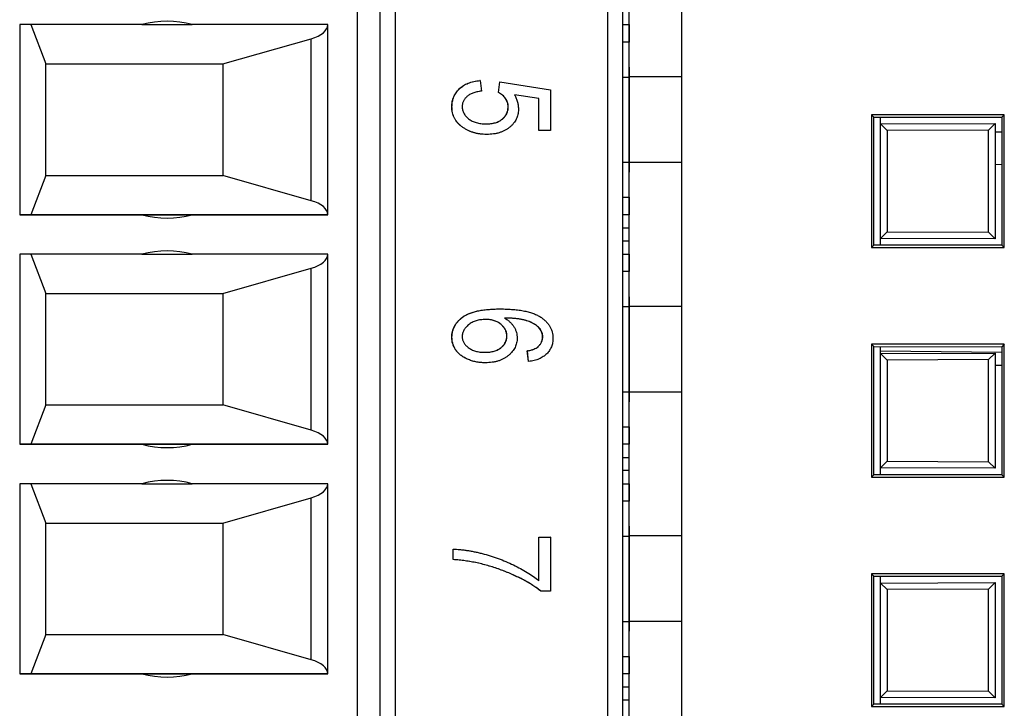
# Model space of a CAD drawing. Header units: millimetres. Extents: x 0 to 840, y 0 to 594.
# Tile 54 of 77: x 387 to 402, y 354 to 365. Entities that reach past the tile are written whole.
import ezdxf

# ---------------------------------------------------------------- set-up
doc = ezdxf.new("R2010")
doc.units = ezdxf.units.MM
doc.header["$LTSCALE"] = 2
doc.linetypes.add('SLD-Solid', pattern=[0])

msp = doc.modelspace()

# ---------------------------------------------------------------- linework, layer by layer
at = {"color": 7, "linetype": 'SLD-Solid', "lineweight": 25}
for p, q in [((391.844, 378.86), (391.844, 343.86)), ((392.194, 343.86), (392.194, 378.86)), ((392.427, 343.86), (392.427, 378.86)), ((395.661, 378.86), (395.661, 343.86)), ((395.894, 343.86), (395.894, 378.86)), ((395.994, 363.764), (395.994, 365.956)), ((396.794, 363.764), (396.794, 365.956)), ((395.994, 364.56), (395.994, 364.76)), ((388.56, 364.56), (386.694, 364.56)), ((386.694, 364.56), (386.694, 361.66)), ((386.864, 364.56), (387.094, 363.96)), ((388.56, 364.56), (389.328, 364.56)), ((391.394, 364.56), (389.328, 364.56)), ((391.394, 361.66), (391.394, 364.56)), ((391.394, 361.66), (391.394, 364.56)), ((395.894, 364.56), (395.994, 364.56)), ((395.994, 364.56), (395.994, 364.293)), ((389.794, 363.96), (391.143, 364.345)), ((391.143, 361.875), (391.143, 364.345)), ((395.994, 364.293), (395.894, 364.293)), ((395.994, 363.76), (395.994, 364.293)), ((387.094, 362.26), (387.094, 363.96)), ((387.094, 363.96), (389.794, 363.96)), ((389.794, 363.96), (389.794, 362.26)), ((395.994, 363.76), (395.994, 363.91)), ((395.994, 363.91), (395.994, 362.31)), ((393.718, 363.706), (393.716, 363.706)), ((393.718, 363.706), (393.738, 363.546)), ((395.894, 363.76), (395.994, 363.76)), ((395.994, 362.456), (395.994, 363.764)), ((396.794, 363.764), (395.994, 363.764)), ((396.794, 362.456), (396.794, 363.764)), ((393.997, 363.526), (394.019, 363.686)), ((393.999, 363.526), (394.022, 363.686)), ((394.022, 363.686), (394.019, 363.686)), ((394.022, 363.686), (394.791, 363.566)), ((394.791, 363.566), (394.791, 362.946)), ((393.999, 363.526), (393.997, 363.526)), ((394.613, 363.432), (394.245, 363.49)), ((394.616, 363.432), (394.245, 363.49)), ((394.613, 362.946), (394.613, 363.432)), ((394.616, 363.432), (394.613, 363.432)), ((394.616, 362.946), (394.616, 363.432)), ((393.289, 363.309), (393.287, 363.309)), ((394.147, 363.306), (394.145, 363.306)), ((399.69, 363.186), (399.69, 361.16)), ((401.717, 363.186), (399.69, 363.186)), ((399.69, 363.186), (399.726, 363.15)), ((399.726, 363.15), (401.68, 363.149)), ((399.726, 361.196), (399.726, 363.15)), ((399.828, 363.045), (399.828, 363.15)), ((401.717, 363.186), (401.68, 363.149)), ((401.68, 363.149), (401.68, 361.197)), ((401.717, 361.16), (401.717, 363.186)), ((399.828, 363.045), (401.578, 363.051)), ((399.828, 363.045), (399.928, 362.945)), ((399.828, 361.301), (399.828, 363.045)), ((401.478, 362.951), (399.928, 362.945)), ((401.578, 363.051), (401.478, 362.951)), ((401.478, 361.395), (401.478, 362.951)), ((401.578, 363.051), (401.578, 361.295)), ((393.82, 362.886), (393.818, 362.886)), ((394.616, 362.946), (394.613, 362.946)), ((394.791, 362.946), (394.616, 362.946)), ((399.928, 362.945), (399.928, 361.401)), ((395.894, 362.46), (395.994, 362.46)), ((395.994, 361.927), (395.994, 362.46)), ((395.994, 362.31), (395.994, 362.46)), ((395.994, 360.264), (395.994, 362.456)), ((396.794, 362.456), (395.994, 362.456)), ((396.794, 360.264), (396.794, 362.456)), ((401.68, 362.424), (401.578, 362.426)), ((387.094, 362.26), (386.864, 361.66)), ((387.094, 362.26), (389.794, 362.26)), ((391.143, 361.875), (389.794, 362.26)), ((395.894, 361.927), (395.994, 361.927)), ((395.994, 361.927), (395.994, 361.66)), ((386.694, 361.66), (388.56, 361.66)), ((386.864, 361.66), (386.694, 361.66)), ((391.394, 361.66), (386.864, 361.66)), ((388.56, 361.66), (389.328, 361.66)), ((389.328, 361.66), (391.394, 361.66)), ((391.394, 361.66), (391.394, 361.66)), ((395.994, 361.66), (395.894, 361.66)), ((395.994, 361.46), (395.994, 361.66)), ((395.894, 361.46), (395.994, 361.46)), ((395.994, 361.26), (395.994, 361.46)), ((399.928, 361.401), (399.828, 361.301)), ((401.578, 361.295), (399.828, 361.301)), ((399.828, 361.196), (399.828, 361.301)), ((399.928, 361.401), (401.478, 361.395)), ((401.478, 361.395), (401.578, 361.295)), ((395.994, 361.26), (395.894, 361.26)), ((395.994, 361.06), (395.994, 361.26)), ((399.69, 361.16), (399.726, 361.196)), ((399.69, 361.16), (401.717, 361.16)), ((401.68, 361.197), (399.726, 361.196)), ((401.717, 361.16), (401.68, 361.197)), ((388.56, 361.06), (386.694, 361.06)), ((386.694, 361.06), (386.694, 358.16)), ((386.864, 361.06), (387.094, 360.46)), ((388.56, 361.06), (389.328, 361.06)), ((391.394, 361.06), (389.328, 361.06)), ((391.394, 358.16), (391.394, 361.06)), ((395.894, 361.06), (395.994, 361.06)), ((395.994, 361.06), (395.994, 360.793)), ((389.794, 360.46), (391.143, 360.845)), ((391.143, 358.375), (391.143, 360.845)), ((395.994, 360.793), (395.894, 360.793)), ((395.994, 360.26), (395.994, 360.793)), ((387.094, 358.76), (387.094, 360.46)), ((387.094, 360.46), (389.794, 360.46)), ((389.794, 360.46), (389.794, 358.76)), ((395.994, 360.26), (395.994, 360.41)), ((395.994, 360.41), (395.994, 358.81)), ((395.894, 360.26), (395.994, 360.26)), ((395.994, 358.956), (395.994, 360.264)), ((396.794, 360.264), (395.994, 360.264)), ((396.794, 358.956), (396.794, 360.264)), ((394.021, 360.224), (394.019, 360.224)), ((394.51, 360.014), (394.508, 360.014)), ((393.289, 359.792), (393.287, 359.792)), ((394.128, 359.811), (394.126, 359.811)), ((394.674, 359.798), (394.672, 359.798)), ((394.603, 359.649), (394.601, 359.649)), ((399.69, 359.686), (399.69, 357.66)), ((401.717, 359.686), (399.69, 359.686)), ((399.69, 359.686), (399.726, 359.65)), ((399.726, 357.696), (399.726, 359.65)), ((399.726, 359.65), (401.68, 359.649)), ((399.828, 359.545), (399.828, 359.65)), ((401.717, 359.686), (401.68, 359.649)), ((401.68, 359.649), (401.68, 357.697)), ((401.717, 357.66), (401.717, 359.686)), ((394.457, 359.424), (394.438, 359.584)), ((394.44, 359.584), (394.438, 359.584)), ((394.459, 359.424), (394.44, 359.584)), ((401.68, 359.562), (399.828, 359.578)), ((399.828, 359.545), (401.578, 359.551)), ((399.828, 359.545), (399.928, 359.445)), ((399.828, 357.801), (399.828, 359.545)), ((401.578, 359.551), (401.478, 359.451)), ((401.578, 359.551), (401.578, 357.795)), ((393.799, 359.404), (393.797, 359.404)), ((394.459, 359.424), (394.457, 359.424)), ((401.478, 359.451), (399.928, 359.445)), ((399.928, 359.445), (399.928, 357.901)), ((401.478, 357.895), (401.478, 359.451)), ((395.894, 358.96), (395.994, 358.96)), ((395.994, 358.427), (395.994, 358.96)), ((395.994, 358.81), (395.994, 358.96)), ((395.994, 356.764), (395.994, 358.956)), ((396.794, 358.956), (395.994, 358.956)), ((396.794, 356.764), (396.794, 358.956)), ((387.094, 358.76), (386.864, 358.16)), ((387.094, 358.76), (389.794, 358.76)), ((391.143, 358.375), (389.794, 358.76)), ((395.894, 358.427), (395.994, 358.427)), ((395.994, 358.427), (395.994, 358.16)), ((386.694, 358.16), (388.56, 358.16)), ((386.864, 358.16), (386.694, 358.16)), ((391.394, 358.16), (386.864, 358.16)), ((388.56, 358.16), (389.328, 358.16)), ((389.328, 358.16), (391.394, 358.16)), ((395.994, 358.16), (395.894, 358.16)), ((395.994, 357.96), (395.994, 358.16)), ((395.894, 357.96), (395.994, 357.96)), ((395.994, 357.76), (395.994, 357.96)), ((399.928, 357.901), (399.828, 357.801)), ((399.928, 357.901), (401.478, 357.895)), ((401.478, 357.895), (401.578, 357.795)), ((395.994, 357.76), (395.894, 357.76)), ((395.994, 357.56), (395.994, 357.76)), ((399.69, 357.66), (399.726, 357.696)), ((401.68, 357.697), (399.726, 357.696)), ((401.578, 357.795), (399.828, 357.801)), ((399.828, 357.696), (399.828, 357.801)), ((401.717, 357.66), (401.68, 357.697)), ((388.56, 357.56), (386.694, 357.56)), ((386.694, 357.56), (386.694, 354.66)), ((386.864, 357.56), (387.094, 356.96)), ((388.56, 357.56), (389.328, 357.56)), ((391.394, 357.56), (389.328, 357.56)), ((391.394, 354.66), (391.394, 357.56)), ((395.894, 357.56), (395.994, 357.56)), ((395.994, 357.56), (395.994, 357.293)), ((399.69, 357.66), (401.717, 357.66)), ((389.794, 356.96), (391.143, 357.345)), ((391.143, 354.875), (391.143, 357.345)), ((395.994, 357.293), (395.894, 357.293)), ((395.994, 356.76), (395.994, 357.293)), ((387.094, 355.26), (387.094, 356.96)), ((387.094, 356.96), (389.794, 356.96)), ((389.794, 356.96), (389.794, 355.26)), ((395.994, 356.76), (395.994, 356.91)), ((395.994, 356.91), (395.994, 355.31)), ((394.613, 356.742), (394.789, 356.742)), ((394.613, 356.081), (394.613, 356.742)), ((394.616, 356.742), (394.613, 356.742)), ((394.616, 356.742), (394.791, 356.742)), ((394.616, 356.081), (394.616, 356.742)), ((394.791, 356.742), (394.789, 356.742)), ((394.791, 356.742), (394.791, 355.921)), ((395.894, 356.76), (395.994, 356.76)), ((395.994, 355.456), (395.994, 356.764)), ((396.794, 356.764), (395.994, 356.764)), ((396.794, 355.456), (396.794, 356.764)), ((393.306, 356.402), (393.306, 356.562)), ((393.309, 356.562), (393.306, 356.562)), ((393.309, 356.402), (393.309, 356.562)), ((393.309, 356.402), (393.306, 356.402)), ((399.69, 356.186), (399.69, 354.16)), ((401.717, 356.186), (399.69, 356.186)), ((399.69, 356.186), (399.726, 356.15)), ((399.726, 354.196), (399.726, 356.15)), ((399.726, 356.15), (401.68, 356.149)), ((399.828, 356.045), (399.828, 356.15)), ((399.828, 356.045), (401.578, 356.051)), ((399.828, 356.045), (399.928, 355.945)), ((399.828, 354.301), (399.828, 356.045)), ((401.578, 356.051), (401.478, 355.951)), ((401.578, 356.051), (401.578, 354.295)), ((401.717, 356.186), (401.68, 356.149)), ((401.68, 356.149), (401.68, 354.197)), ((401.717, 354.16), (401.717, 356.186)), ((394.648, 355.921), (394.645, 355.921)), ((394.791, 355.921), (394.648, 355.921)), ((401.478, 355.951), (399.928, 355.945)), ((399.928, 355.945), (399.928, 354.401)), ((401.478, 354.395), (401.478, 355.951)), ((395.894, 355.46), (395.994, 355.46)), ((395.994, 354.927), (395.994, 355.46)), ((395.994, 355.31), (395.994, 355.46)), ((395.994, 353.264), (395.994, 355.456)), ((396.794, 355.456), (395.994, 355.456)), ((396.794, 353.264), (396.794, 355.456)), ((387.094, 355.26), (386.864, 354.66)), ((387.094, 355.26), (389.794, 355.26)), ((391.143, 354.875), (389.794, 355.26)), ((395.894, 354.927), (395.994, 354.927)), ((395.994, 354.927), (395.994, 354.66)), ((386.694, 354.66), (388.56, 354.66)), ((386.864, 354.66), (386.694, 354.66)), ((391.394, 354.66), (386.864, 354.66)), ((388.56, 354.66), (389.328, 354.66)), ((389.328, 354.66), (391.394, 354.66)), ((395.994, 354.66), (395.894, 354.66)), ((395.994, 354.46), (395.994, 354.66)), ((395.894, 354.46), (395.994, 354.46)), ((395.994, 354.26), (395.994, 354.46)), ((399.928, 354.401), (399.828, 354.301)), ((399.928, 354.401), (401.478, 354.395)), ((401.478, 354.395), (401.578, 354.295)), ((395.994, 354.26), (395.894, 354.26)), ((395.994, 354.06), (395.994, 354.26)), ((401.578, 354.295), (399.828, 354.301)), ((399.828, 354.196), (399.828, 354.301)), ((399.69, 354.16), (399.726, 354.196)), ((399.69, 354.16), (401.717, 354.16)), ((401.68, 354.197), (399.726, 354.196)), ((401.717, 354.16), (401.68, 354.197))]:
    msp.add_line(p, q, dxfattribs=at)
at = {"color": 8, "linetype": 'SLD-Solid', "lineweight": 25}
for p, q in [((401.578, 362.926), (401.68, 362.924)), ((401.68, 359.362), (401.578, 359.363))]:
    msp.add_line(p, q, dxfattribs=at)
at = {"color": 7, "linetype": 'SLD-Solid', "lineweight": 25}
for centre, start, end in [((388.944, 363.11), 75.1649, 104.8351), ((388.944, 363.11), 255.1649, 284.8351), ((388.944, 363.11), 255.1649, 284.8351), ((388.944, 359.61), 75.1649, 104.8351), ((388.944, 359.61), 255.1649, 284.8351), ((388.944, 359.61), 255.1649, 284.8351), ((388.944, 356.11), 75.1649, 104.8351), ((388.944, 356.11), 255.1649, 284.8351), ((388.944, 356.11), 255.1649, 284.8351)]:
    msp.add_arc(centre, 1.5, start, end, dxfattribs=at)
for centre, start_param, end_param in [((390.894, 364.56), 5.234633, 6.283185), ((390.894, 361.66), 0, 1.048552), ((390.894, 361.06), 5.234633, 6.283185), ((390.894, 358.16), 0, 1.048552), ((390.894, 357.56), 5.234633, 6.283185), ((390.894, 354.66), 0, 1.048552)]:
    msp.add_ellipse(centre, major_axis=(0.5, 0), ratio=0.495868, start_param=start_param, end_param=end_param, dxfattribs=at)
for points, knots in [([(393.287, 363.309), (393.287, 363.322), (393.288, 363.348), (393.293, 363.386), (393.302, 363.422), (393.315, 363.457), (393.331, 363.491), (393.351, 363.522), (393.374, 363.552), (393.4, 363.581), (393.43, 363.607), (393.463, 363.63), (393.498, 363.651), (393.537, 363.668), (393.578, 363.682), (393.621, 363.693), (393.668, 363.702), (393.7, 363.705), (393.716, 363.706)], [0, 0, 0, 0, 0.059912, 0.117945, 0.174735, 0.230936, 0.287224, 0.344014, 0.402168, 0.461963, 0.523266, 0.585056, 0.64821, 0.713072, 0.780208, 0.849785, 0.923108, 1, 1, 1, 1]), ([(393.289, 363.309), (393.29, 363.322), (393.29, 363.348), (393.296, 363.386), (393.304, 363.422), (393.317, 363.457), (393.333, 363.491), (393.353, 363.522), (393.376, 363.552), (393.403, 363.581), (393.432, 363.607), (393.465, 363.63), (393.501, 363.651), (393.539, 363.668), (393.58, 363.682), (393.624, 363.693), (393.67, 363.702), (393.702, 363.705), (393.718, 363.706)], [0, 0, 0, 0, 0.059912, 0.117945, 0.174735, 0.230936, 0.287224, 0.344014, 0.402168, 0.461963, 0.523266, 0.585056, 0.64821, 0.713072, 0.780208, 0.849785, 0.923108, 1, 1, 1, 1]), ([(393.738, 363.546), (393.726, 363.545), (393.703, 363.541), (393.669, 363.534), (393.638, 363.527), (393.609, 363.516), (393.583, 363.506), (393.559, 363.493), (393.537, 363.479), (393.518, 363.463), (393.5, 363.446), (393.486, 363.429), (393.473, 363.411), (393.463, 363.392), (393.455, 363.373), (393.449, 363.352), (393.446, 363.332), (393.445, 363.318), (393.445, 363.31)], [0, 0, 0, 0, 0.088201, 0.171889, 0.250417, 0.324495, 0.394455, 0.460855, 0.523566, 0.583569, 0.64109, 0.696114, 0.748063, 0.799512, 0.849668, 0.899266, 0.949183, 1, 1, 1, 1]), ([(394.145, 363.306), (394.145, 363.317), (394.144, 363.34), (394.136, 363.372), (394.123, 363.404), (394.106, 363.434), (394.085, 363.462), (394.059, 363.486), (394.03, 363.508), (394.008, 363.52), (393.997, 363.526)], [0, 0, 0, 0, 0.117922, 0.235243, 0.355137, 0.478426, 0.604034, 0.731147, 0.862946, 1, 1, 1, 1]), ([(394.147, 363.306), (394.147, 363.317), (394.146, 363.34), (394.138, 363.372), (394.126, 363.404), (394.109, 363.434), (394.087, 363.462), (394.062, 363.486), (394.032, 363.508), (394.01, 363.52), (393.999, 363.526)], [0, 0, 0, 0, 0.117922, 0.235243, 0.355137, 0.478426, 0.604034, 0.731147, 0.862946, 1, 1, 1, 1]), ([(394.245, 363.49), (394.254, 363.472), (394.271, 363.436), (394.29, 363.379), (394.301, 363.321), (394.303, 363.281), (394.303, 363.262)], [0, 0, 0, 0, 0.254405, 0.503488, 0.750493, 1, 1, 1, 1]), ([(393.818, 362.886), (393.8, 362.886), (393.765, 362.887), (393.713, 362.892), (393.663, 362.901), (393.615, 362.914), (393.569, 362.93), (393.525, 362.95), (393.483, 362.973), (393.443, 363), (393.406, 363.029), (393.374, 363.062), (393.347, 363.097), (393.325, 363.135), (393.308, 363.175), (393.296, 363.217), (393.288, 363.262), (393.287, 363.293), (393.287, 363.309)], [0, 0, 0, 0, 0.071521, 0.140909, 0.208148, 0.273948, 0.338678, 0.402514, 0.466303, 0.529947, 0.59236, 0.651807, 0.709655, 0.766143, 0.822514, 0.879698, 0.938588, 1, 1, 1, 1]), ([(393.82, 362.886), (393.802, 362.886), (393.767, 362.887), (393.715, 362.892), (393.665, 362.901), (393.617, 362.914), (393.571, 362.93), (393.527, 362.95), (393.485, 362.973), (393.445, 363), (393.409, 363.029), (393.376, 363.062), (393.35, 363.097), (393.327, 363.135), (393.31, 363.175), (393.298, 363.217), (393.291, 363.262), (393.29, 363.293), (393.289, 363.309)], [0, 0, 0, 0, 0.071521, 0.140909, 0.208148, 0.273948, 0.338678, 0.402514, 0.466303, 0.529947, 0.59236, 0.651807, 0.709655, 0.766143, 0.822514, 0.879698, 0.938588, 1, 1, 1, 1]), ([(393.445, 363.31), (393.446, 363.302), (393.446, 363.284), (393.451, 363.258), (393.458, 363.233), (393.47, 363.209), (393.483, 363.186), (393.5, 363.164), (393.521, 363.143), (393.543, 363.123), (393.569, 363.105), (393.597, 363.089), (393.627, 363.076), (393.66, 363.064), (393.695, 363.056), (393.732, 363.05), (393.771, 363.046), (393.798, 363.046), (393.812, 363.046)], [0, 0, 0, 0, 0.052097, 0.103102, 0.153801, 0.205254, 0.257724, 0.312193, 0.369736, 0.430062, 0.492868, 0.556935, 0.622975, 0.69147, 0.76315, 0.838092, 0.916752, 1, 1, 1, 1]), ([(393.809, 363.046), (393.822, 363.046), (393.847, 363.047), (393.884, 363.05), (393.918, 363.056), (393.951, 363.064), (393.981, 363.074), (394.009, 363.087), (394.034, 363.102), (394.057, 363.119), (394.078, 363.138), (394.096, 363.159), (394.111, 363.18), (394.124, 363.203), (394.133, 363.227), (394.14, 363.253), (394.144, 363.279), (394.145, 363.297), (394.145, 363.306)], [0, 0, 0, 0, 0.082003, 0.159772, 0.233618, 0.303428, 0.370373, 0.434524, 0.496402, 0.557327, 0.616283, 0.672504, 0.727497, 0.780969, 0.834539, 0.88826, 0.943116, 1, 1, 1, 1]), ([(393.812, 363.046), (393.824, 363.046), (393.85, 363.047), (393.886, 363.05), (393.921, 363.056), (393.953, 363.064), (393.983, 363.074), (394.011, 363.087), (394.036, 363.102), (394.059, 363.119), (394.08, 363.138), (394.098, 363.159), (394.113, 363.18), (394.126, 363.203), (394.135, 363.227), (394.143, 363.253), (394.146, 363.279), (394.147, 363.297), (394.147, 363.306)], [0, 0, 0, 0, 0.082003, 0.159772, 0.233618, 0.303428, 0.370373, 0.434524, 0.496402, 0.557327, 0.616283, 0.672504, 0.727497, 0.780969, 0.834539, 0.88826, 0.943116, 1, 1, 1, 1]), ([(394.303, 363.262), (394.303, 363.249), (394.302, 363.224), (394.296, 363.188), (394.286, 363.153), (394.271, 363.119), (394.253, 363.087), (394.23, 363.056), (394.204, 363.025), (394.173, 362.997), (394.139, 362.971), (394.102, 362.948), (394.062, 362.929), (394.019, 362.913), (393.973, 362.9), (393.925, 362.892), (393.873, 362.887), (393.838, 362.886), (393.82, 362.886)], [0, 0, 0, 0, 0.053814, 0.106953, 0.15923, 0.211988, 0.266417, 0.321946, 0.380432, 0.441804, 0.505005, 0.5688, 0.634227, 0.701337, 0.770983, 0.843866, 0.92005, 1, 1, 1, 1]), ([(393.287, 359.792), (393.287, 359.808), (393.288, 359.838), (393.297, 359.882), (393.31, 359.924), (393.329, 359.964), (393.352, 360.003), (393.382, 360.038), (393.416, 360.072), (393.456, 360.104), (393.502, 360.132), (393.555, 360.157), (393.616, 360.178), (393.683, 360.195), (393.757, 360.208), (393.838, 360.217), (393.926, 360.223), (393.987, 360.224), (394.019, 360.224)], [0, 0, 0, 0, 0.047551, 0.093526, 0.138964, 0.184454, 0.230761, 0.278881, 0.328893, 0.382046, 0.438692, 0.500232, 0.567111, 0.640251, 0.719611, 0.806076, 0.899245, 1, 1, 1, 1]), ([(393.289, 359.792), (393.29, 359.808), (393.291, 359.838), (393.299, 359.882), (393.312, 359.924), (393.331, 359.964), (393.354, 360.003), (393.384, 360.038), (393.419, 360.072), (393.458, 360.104), (393.505, 360.132), (393.558, 360.157), (393.618, 360.178), (393.685, 360.195), (393.759, 360.208), (393.84, 360.217), (393.928, 360.223), (393.989, 360.224), (394.021, 360.224)], [0, 0, 0, 0, 0.047551, 0.093526, 0.138964, 0.184454, 0.230761, 0.278881, 0.328893, 0.382046, 0.438692, 0.500232, 0.567111, 0.640251, 0.719611, 0.806076, 0.899245, 1, 1, 1, 1]), ([(394.021, 360.224), (394.056, 360.224), (394.124, 360.223), (394.222, 360.217), (394.311, 360.208), (394.393, 360.194), (394.468, 360.177), (394.534, 360.155), (394.593, 360.13), (394.644, 360.101), (394.687, 360.068), (394.725, 360.033), (394.758, 359.996), (394.784, 359.957), (394.805, 359.915), (394.82, 359.871), (394.828, 359.825), (394.829, 359.794), (394.83, 359.778)], [0, 0, 0, 0, 0.103051, 0.198512, 0.286844, 0.36772, 0.44198, 0.509789, 0.57157, 0.628119, 0.680775, 0.730334, 0.777149, 0.822332, 0.86628, 0.910071, 0.954341, 1, 1, 1, 1]), ([(393.805, 360.064), (393.791, 360.064), (393.766, 360.063), (393.728, 360.059), (393.692, 360.053), (393.658, 360.045), (393.627, 360.034), (393.597, 360.02), (393.569, 360.004), (393.544, 359.985), (393.521, 359.965), (393.501, 359.944), (393.483, 359.922), (393.47, 359.9), (393.458, 359.876), (393.451, 359.851), (393.446, 359.826), (393.446, 359.809), (393.445, 359.801)], [0, 0, 0, 0, 0.080996, 0.157958, 0.231877, 0.302413, 0.37095, 0.437026, 0.502296, 0.566222, 0.6285, 0.686633, 0.742459, 0.795334, 0.847143, 0.898151, 0.94884, 1, 1, 1, 1]), ([(394.126, 359.811), (394.125, 359.82), (394.125, 359.836), (394.121, 359.86), (394.114, 359.884), (394.104, 359.906), (394.092, 359.928), (394.077, 359.95), (394.058, 359.969), (394.038, 359.989), (394.016, 360.007), (393.991, 360.022), (393.964, 360.035), (393.935, 360.045), (393.905, 360.054), (393.872, 360.06), (393.838, 360.063), (393.814, 360.064), (393.802, 360.064)], [0, 0, 0, 0, 0.053967, 0.106696, 0.15871, 0.211794, 0.266114, 0.322038, 0.380685, 0.442188, 0.505656, 0.569438, 0.634237, 0.700951, 0.770738, 0.843957, 0.919779, 1, 1, 1, 1]), ([(394.128, 359.811), (394.128, 359.82), (394.127, 359.836), (394.123, 359.86), (394.116, 359.884), (394.106, 359.906), (394.094, 359.928), (394.079, 359.95), (394.061, 359.969), (394.041, 359.989), (394.018, 360.007), (393.993, 360.022), (393.966, 360.035), (393.938, 360.045), (393.907, 360.054), (393.875, 360.06), (393.84, 360.063), (393.817, 360.064), (393.805, 360.064)], [0, 0, 0, 0, 0.053967, 0.106696, 0.15871, 0.211794, 0.266114, 0.322038, 0.380685, 0.442188, 0.505656, 0.569438, 0.634237, 0.700951, 0.770738, 0.843957, 0.919779, 1, 1, 1, 1]), ([(394.508, 360.014), (394.495, 360.02), (394.469, 360.032), (394.427, 360.046), (394.381, 360.058), (394.331, 360.068), (394.276, 360.076), (394.217, 360.081), (394.155, 360.085), (394.111, 360.085), (394.089, 360.086)], [0, 0, 0, 0, 0.095439, 0.198419, 0.30955, 0.429184, 0.558075, 0.695492, 0.843205, 1, 1, 1, 1]), ([(394.51, 360.014), (394.497, 360.02), (394.472, 360.032), (394.43, 360.046), (394.383, 360.058), (394.333, 360.068), (394.279, 360.076), (394.22, 360.081), (394.157, 360.085), (394.113, 360.085), (394.091, 360.086)], [0, 0, 0, 0, 0.095439, 0.198419, 0.30955, 0.429184, 0.558075, 0.695492, 0.843205, 1, 1, 1, 1]), ([(394.091, 360.086), (394.106, 360.076), (394.136, 360.059), (394.175, 360.026), (394.208, 359.991), (394.236, 359.952), (394.257, 359.91), (394.273, 359.868), (394.282, 359.823), (394.283, 359.794), (394.284, 359.779)], [0, 0, 0, 0, 0.140988, 0.274336, 0.402371, 0.526843, 0.648687, 0.767136, 0.8831, 1, 1, 1, 1]), ([(394.672, 359.798), (394.671, 359.809), (394.671, 359.83), (394.662, 359.862), (394.649, 359.892), (394.631, 359.92), (394.607, 359.947), (394.579, 359.971), (394.545, 359.994), (394.52, 360.007), (394.508, 360.014)], [0, 0, 0, 0, 0.11335, 0.224569, 0.336375, 0.451314, 0.573247, 0.703777, 0.845882, 1, 1, 1, 1]), ([(394.674, 359.798), (394.674, 359.809), (394.673, 359.83), (394.664, 359.862), (394.652, 359.892), (394.633, 359.92), (394.61, 359.947), (394.581, 359.971), (394.548, 359.994), (394.523, 360.007), (394.51, 360.014)], [0, 0, 0, 0, 0.11335, 0.224569, 0.336375, 0.451314, 0.573247, 0.703777, 0.845882, 1, 1, 1, 1]), ([(393.797, 359.404), (393.772, 359.404), (393.724, 359.405), (393.654, 359.416), (393.588, 359.434), (393.535, 359.454), (393.496, 359.473), (393.468, 359.488), (393.443, 359.504), (393.419, 359.521), (393.398, 359.54), (393.378, 359.559), (393.36, 359.579), (393.34, 359.608), (393.319, 359.645), (393.3, 359.692), (393.289, 359.741), (393.288, 359.775), (393.287, 359.792)], [0, 0, 0, 0, 0.103591, 0.202924, 0.299555, 0.39438, 0.440669, 0.484853, 0.52745, 0.568251, 0.607724, 0.645846, 0.683408, 0.720058, 0.790977, 0.860076, 0.929528, 1, 1, 1, 1]), ([(393.799, 359.404), (393.774, 359.404), (393.727, 359.405), (393.656, 359.416), (393.59, 359.434), (393.537, 359.454), (393.498, 359.473), (393.47, 359.488), (393.445, 359.504), (393.421, 359.521), (393.4, 359.54), (393.38, 359.559), (393.362, 359.579), (393.342, 359.608), (393.321, 359.645), (393.303, 359.692), (393.291, 359.741), (393.29, 359.775), (393.289, 359.792)], [0, 0, 0, 0, 0.103591, 0.202924, 0.299555, 0.39438, 0.440669, 0.484853, 0.52745, 0.568251, 0.607724, 0.645846, 0.683408, 0.720058, 0.790977, 0.860076, 0.929528, 1, 1, 1, 1]), ([(393.445, 359.801), (393.446, 359.793), (393.446, 359.778), (393.45, 359.755), (393.458, 359.734), (393.468, 359.713), (393.481, 359.693), (393.497, 359.673), (393.517, 359.654), (393.538, 359.635), (393.562, 359.619), (393.589, 359.604), (393.618, 359.592), (393.648, 359.581), (393.682, 359.574), (393.717, 359.567), (393.754, 359.564), (393.78, 359.564), (393.793, 359.564)], [0, 0, 0, 0, 0.0482872, 0.0960438, 0.1436314, 0.1929184, 0.2443499, 0.2982579, 0.355195, 0.4161155, 0.4798108, 0.5453826, 0.6125424, 0.682662, 0.7558181, 0.8333891, 0.9141696, 1, 1, 1, 1]), ([(393.791, 359.564), (393.804, 359.564), (393.829, 359.564), (393.866, 359.567), (393.9, 359.573), (393.932, 359.581), (393.962, 359.591), (393.989, 359.603), (394.015, 359.618), (394.038, 359.635), (394.059, 359.653), (394.076, 359.673), (394.092, 359.693), (394.104, 359.715), (394.114, 359.738), (394.121, 359.761), (394.125, 359.786), (394.125, 359.803), (394.126, 359.811)], [0, 0, 0, 0, 0.0839861, 0.16292, 0.2385524, 0.3098954, 0.3776193, 0.4424527, 0.5054992, 0.567123, 0.6266296, 0.6827468, 0.7374766, 0.7896228, 0.841702, 0.8933643, 0.9463954, 1, 1, 1, 1]), ([(393.793, 359.564), (393.806, 359.564), (393.831, 359.564), (393.868, 359.567), (393.902, 359.573), (393.934, 359.581), (393.964, 359.591), (393.992, 359.603), (394.017, 359.618), (394.04, 359.635), (394.061, 359.653), (394.079, 359.673), (394.094, 359.693), (394.106, 359.715), (394.116, 359.738), (394.123, 359.761), (394.127, 359.786), (394.128, 359.803), (394.128, 359.811)], [0, 0, 0, 0, 0.0839861, 0.16292, 0.2385524, 0.3098954, 0.3776193, 0.4424527, 0.5054992, 0.567123, 0.6266296, 0.6827468, 0.7374766, 0.7896228, 0.841702, 0.8933643, 0.9463954, 1, 1, 1, 1]), ([(394.601, 359.649), (394.606, 359.654), (394.618, 359.664), (394.632, 359.681), (394.644, 359.698), (394.654, 359.716), (394.662, 359.736), (394.668, 359.756), (394.671, 359.776), (394.672, 359.79), (394.672, 359.798)], [0, 0, 0, 0, 0.136869, 0.266131, 0.390228, 0.511995, 0.632291, 0.753607, 0.875702, 1, 1, 1, 1]), ([(394.603, 359.649), (394.609, 359.654), (394.62, 359.664), (394.634, 359.681), (394.647, 359.698), (394.657, 359.716), (394.664, 359.736), (394.67, 359.756), (394.673, 359.776), (394.674, 359.79), (394.674, 359.798)], [0, 0, 0, 0, 0.136869, 0.266131, 0.390228, 0.511995, 0.632291, 0.753607, 0.875702, 1, 1, 1, 1]), ([(394.284, 359.779), (394.284, 359.766), (394.283, 359.742), (394.276, 359.706), (394.266, 359.671), (394.252, 359.637), (394.233, 359.605), (394.21, 359.573), (394.183, 359.544), (394.152, 359.515), (394.118, 359.489), (394.08, 359.466), (394.04, 359.446), (393.997, 359.431), (393.952, 359.418), (393.903, 359.41), (393.852, 359.405), (393.817, 359.404), (393.799, 359.404)], [0, 0, 0, 0, 0.053772, 0.105982, 0.158349, 0.211067, 0.265065, 0.321452, 0.379865, 0.441493, 0.505007, 0.569139, 0.634516, 0.701575, 0.771603, 0.843986, 0.920111, 1, 1, 1, 1]), ([(394.438, 359.584), (394.455, 359.587), (394.489, 359.594), (394.534, 359.609), (394.572, 359.626), (394.592, 359.642), (394.601, 359.649)], [0, 0, 0, 0, 0.307553, 0.575906, 0.804303, 1, 1, 1, 1]), ([(394.44, 359.584), (394.458, 359.587), (394.491, 359.594), (394.536, 359.609), (394.574, 359.626), (394.594, 359.642), (394.603, 359.649)], [0, 0, 0, 0, 0.307553, 0.575906, 0.804303, 1, 1, 1, 1]), ([(394.83, 359.778), (394.83, 359.766), (394.829, 359.743), (394.825, 359.71), (394.817, 359.678), (394.807, 359.647), (394.793, 359.618), (394.777, 359.59), (394.757, 359.564), (394.735, 359.54), (394.71, 359.517), (394.682, 359.496), (394.652, 359.478), (394.619, 359.462), (394.583, 359.449), (394.544, 359.438), (394.503, 359.429), (394.474, 359.425), (394.459, 359.424)], [0, 0, 0, 0, 0.060352, 0.118965, 0.176007, 0.231836, 0.287718, 0.343515, 0.400443, 0.458867, 0.518498, 0.57924, 0.64203, 0.706903, 0.775119, 0.846148, 0.921035, 1, 1, 1, 1]), ([(393.309, 356.562), (393.325, 356.561), (393.358, 356.56), (393.408, 356.556), (393.46, 356.551), (393.514, 356.543), (393.57, 356.534), (393.628, 356.523), (393.688, 356.51), (393.77, 356.49), (393.873, 356.461), (393.994, 356.42), (394.113, 356.374), (394.227, 356.322), (394.336, 356.266), (394.437, 356.207), (394.531, 356.147), (394.588, 356.103), (394.616, 356.081)], [0, 0, 0, 0, 0.034222, 0.069813, 0.107007, 0.145882, 0.186019, 0.227874, 0.271427, 0.316576, 0.408093, 0.498715, 0.588596, 0.678127, 0.765339, 0.847918, 0.925972, 1, 1, 1, 1]), ([(394.645, 355.921), (394.625, 355.936), (394.585, 355.967), (394.52, 356.011), (394.451, 356.053), (394.378, 356.094), (394.301, 356.133), (394.219, 356.171), (394.132, 356.208), (394.042, 356.243), (393.95, 356.276), (393.858, 356.305), (393.765, 356.33), (393.673, 356.352), (393.581, 356.37), (393.49, 356.384), (393.398, 356.395), (393.337, 356.399), (393.306, 356.402)], [0, 0, 0, 0, 0.051765, 0.105365, 0.161209, 0.219212, 0.279359, 0.342018, 0.40698, 0.474589, 0.542816, 0.610255, 0.676789, 0.742504, 0.807531, 0.872125, 0.936173, 1, 1, 1, 1]), ([(394.648, 355.921), (394.628, 355.936), (394.587, 355.967), (394.523, 356.011), (394.454, 356.053), (394.381, 356.094), (394.303, 356.133), (394.221, 356.171), (394.134, 356.208), (394.045, 356.243), (393.953, 356.276), (393.86, 356.305), (393.768, 356.33), (393.675, 356.352), (393.584, 356.37), (393.492, 356.384), (393.4, 356.395), (393.339, 356.399), (393.309, 356.402)], [0, 0, 0, 0, 0.051765, 0.105365, 0.161209, 0.219212, 0.279359, 0.342018, 0.40698, 0.474589, 0.542816, 0.610255, 0.676789, 0.742504, 0.807531, 0.872125, 0.936173, 1, 1, 1, 1])]:
    msp.add_open_spline(points, degree=3, knots=knots, dxfattribs=at)

doc.saveas('drawing.dxf')
